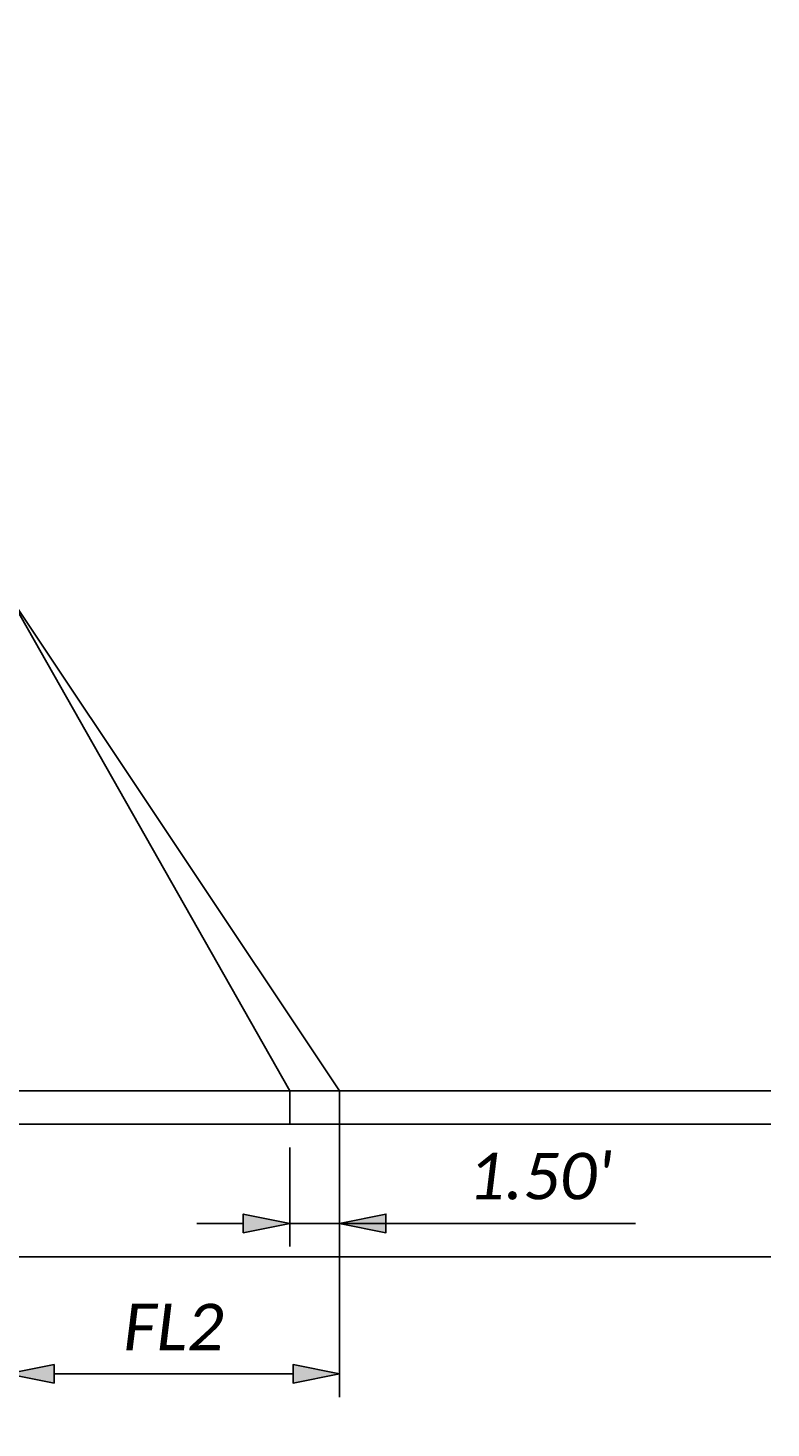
# Model space of a CAD drawing. Header units: feet. Extents: x 18 to 323, y 69 to 368.
# Tile 7 of 16: x 91 to 114, y 104 to 146. Entities that reach past the tile are written whole.
import ezdxf

# ---------------------------------------------------------------- set-up
doc = ezdxf.new("R2010")
doc.units = ezdxf.units.FT
doc.header["$MEASUREMENT"] = 0
for name, color, linetype in [('PV_P_Curb', 120, 'Continuous'), ('PV_P_Drive', 230, 'Continuous'), ('PV_P_EOP', 7, 'Continuous'), ('SH_Text', 7, 'Continuous')]:
    doc.layers.add(name, color=color, linetype=linetype)
doc.styles.add('P_Slanted_Normal', font='calibrii.ttf', dxfattribs={"height": 0.14})
doc.styles.add('Slanted-Normal', font='font31.shx', dxfattribs={"height": 0.14})
doc.dimstyles.new('Dec-2  Slanted', dxfattribs={"dimtxt": 0.14, "dimasz": 0.14, "dimexe": 0.07, "dimexo": 0.07, "dimgap": 0.07, "dimtad": 1, "dimzin": 3, "dimdsep": 46, "dimtxsty": 'Slanted-Normal', "dimblk": 'Dim1', "dimcen": 0, "dimclrd": 95, "dimclre": 95, "dimclrt": 7, "dimazin": 3, "dimtfac": 1, "dimtix": 1, "dimtofl": 0, "dimtmove": 1, "dimatfit": 3, "dimldrblk": 'Dim1', "dimfxl": 1, "dimtolj": 1, "dimtzin": 0, "dimlwd": -1, "dimlwe": -1, "dimarcsym": 0})
doc.dimstyles.new('Dec-2  Slanted-Degrees', dxfattribs={"dimtxt": 0.14, "dimasz": 0.14, "dimexe": 0.07, "dimexo": 0.07, "dimgap": 0.07, "dimtad": 1, "dimzin": 3, "dimdsep": 46, "dimtxsty": 'Slanted-Normal', "dimblk": 'Dim1', "dimcen": 0, "dimclrd": 95, "dimclre": 95, "dimclrt": 7, "dimazin": 3, "dimtfac": 1, "dimtix": 1, "dimtofl": 0, "dimtmove": 1, "dimatfit": 3, "dimldrblk": 'Dim1', "dimfxl": 1, "dimtolj": 1, "dimtzin": 0, "dimlwd": -1, "dimlwe": -1, "dimarcsym": 0})

# ---------------------------------------------------------------- blocks, each defined once
blk = doc.blocks.new('Dim1')
h = blk.add_hatch(color=4)
h.dxf.hatch_style = 1
h.paths.add_polyline_path([(0, 0), (-1, -0.2), (-1, 0.2)])
at = {"color": 4}
blk.add_lwpolyline([(0, 0), (-1, -0.2), (-1, 0.2), (0, 0)], dxfattribs=at)
blk = doc.blocks.new('*D1018')
at = {"layer": 'Defpoints', "color": 0, "transparency": 16777216}
for p in [(79.869, 146.201, 394.632), (87.929, 98.925), (45.869, 94.271, 394.632), (79.869, 94.271, 394.632), (113.869, 94.271, 394.632)]:
    blk.add_point(p, dxfattribs=at)
at = {"layer": 'SH_Text', "color": 95, "linetype": 'Continuous', "transparency": 16777216}
blk.add_arc((79.869, 94.271), 9.307, 8.6273, 81.3727, dxfattribs=at)
at = {"layer": 'SH_Text', "color": 95, "transparency": 16777216, "xscale": 1.4, "yscale": 1.4, "zscale": 1.4}
for p, rotation in [((79.869, 103.578), 175.6863591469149), ((89.175, 94.271), 274.3136408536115)]:
    blk.add_blockref('Dim1', p, dxfattribs=dict(at, rotation=rotation))
at = {"layer": 'SH_Text', "color": 7, "transparency": 16777216, "insert": (87.44, 101.842), "char_height": 1.4, "attachment_point": 5, "rotation": 315, "style": 'P_Slanted_Normal'}
blk.add_mtext('\\A1;{\\Ffont57|c0;D}', dxfattribs=at)
blk = doc.blocks.new('*D1022')
at = {"layer": 'Defpoints', "color": 0, "transparency": 16777216}
for p in [(90.869, 114.177, 394.632), (100.869, 114.177, 394.632), (100.869, 105.654)]:
    blk.add_point(p, dxfattribs=at)
at = {"layer": 'SH_Text', "color": 95, "linetype": 'Continuous', "transparency": 16777216}
for p, q in [((90.869, 113.477), (90.869, 104.954)), ((100.869, 113.477), (100.869, 104.954)), ((92.269, 105.654), (99.469, 105.654))]:
    blk.add_line(p, q, dxfattribs=at)
at = {"layer": 'SH_Text', "color": 95, "transparency": 16777216, "xscale": 1.4, "yscale": 1.4, "zscale": 1.4, "rotation": 180}
blk.add_blockref('Dim1', (90.869, 105.654), dxfattribs=at)
at = {"layer": 'SH_Text', "color": 95, "transparency": 16777216, "xscale": 1.4, "yscale": 1.4, "zscale": 1.4}
blk.add_blockref('Dim1', (100.869, 105.654), dxfattribs=at)
at = {"layer": 'SH_Text', "color": 7, "transparency": 16777216, "insert": (95.869, 107.064), "char_height": 1.4, "attachment_point": 5, "style": 'P_Slanted_Normal'}
blk.add_mtext('\\A1;FL2', dxfattribs=at)
blk = doc.blocks.new('*D1017')
at = {"layer": 'Defpoints', "color": 0, "transparency": 16777216}
for p in [(99.369, 113.177, 394.632), (100.869, 113.177, 394.632), (100.869, 110.186)]:
    blk.add_point(p, dxfattribs=at)
at = {"layer": 'SH_Text', "color": 95, "linetype": 'Continuous', "transparency": 16777216}
for p, q in [((99.369, 112.477), (99.369, 109.486)), ((100.869, 112.477), (100.869, 109.486)), ((97.969, 110.186), (96.569, 110.186)), ((99.369, 110.186), (100.869, 110.186)), ((109.79, 110.186), (100.869, 110.186)), ((102.269, 110.186), (103.669, 110.186))]:
    blk.add_line(p, q, dxfattribs=at)
at = {"layer": 'SH_Text', "color": 95, "transparency": 16777216, "xscale": 1.4, "yscale": 1.4, "zscale": 1.4}
blk.add_blockref('Dim1', (99.369, 110.186), dxfattribs=at)
at = {"layer": 'SH_Text', "color": 95, "transparency": 16777216, "xscale": 1.4, "yscale": 1.4, "zscale": 1.4, "rotation": 180}
blk.add_blockref('Dim1', (100.869, 110.186), dxfattribs=at)
at = {"layer": 'SH_Text', "color": 7, "transparency": 16777216, "insert": (106.919, 111.603), "char_height": 1.4, "attachment_point": 5, "style": 'P_Slanted_Normal'}
blk.add_mtext("\\A1;1.50'", dxfattribs=at)

msp = doc.modelspace()

# ---------------------------------------------------------------- linework, layer by layer
at = {"layer": 'PV_P_Curb'}
for points in [[(45.869, 114.177), (113.869, 114.177)], [(45.869, 113.177), (113.869, 113.177)]]:
    msp.add_lwpolyline(points, dxfattribs=at)
at = {"layer": 'PV_P_Drive'}
for points in [[(100.869, 114.177), (90.869, 129.177)], [(99.369, 114.177), (90.869, 129.177)], [(99.369, 114.177), (99.369, 113.177)], [(100.869, 114.177), (100.869, 113.177)]]:
    msp.add_lwpolyline(points, dxfattribs=at)
at = {"layer": 'PV_P_EOP'}
msp.add_lwpolyline([(45.869, 109.177), (113.869, 109.177)], dxfattribs=at)

# ---------------------------------------------------------------- dimensions: what is measured, and where the dimension line sits
at = {"layer": 'SH_Text'}
dim = msp.add_angular_dim_2l(base=(87.929, 98.925), line1=((113.869, 94.271), (45.869, 94.271)), line2=((79.869, 146.201), (79.869, 94.271)), text='{\\Ffont57|c0;D}', dimstyle='Dec-2  Slanted-Degrees', override={"dimscale": 0, "dimtxsty": 'P_Slanted_Normal'}, dxfattribs=at)
dim.commit()
dim.dimension.update_dxf_attribs({"geometry": '*D1018', "text_midpoint": (87.44, 101.842, -394.632)})
dim = msp.add_aligned_dim(p1=(90.869, 114.177), p2=(100.869, 114.177), distance=-8.522, text='FL2', dimstyle='Dec-2  Slanted-Degrees', override={"dimtxsty": 'P_Slanted_Normal'}, dxfattribs=at)
dim.commit()
dim.dimension.update_dxf_attribs({"geometry": '*D1022', "text_midpoint": (95.869, 107.064, -394.632)})
dim = msp.add_linear_dim(base=(100.869, 110.186, -394.632), p1=(99.369, 113.177), p2=(100.869, 113.177), angle=0, dimstyle='Dec-2  Slanted', override={"dimpost": "'", "dimtxsty": 'P_Slanted_Normal'}, dxfattribs=at)
dim.commit()
dim.dimension.update_dxf_attribs({"geometry": '*D1017', "text_midpoint": (106.919, 111.124, -394.632), "dimtype": 161})

doc.saveas('drawing.dxf')
